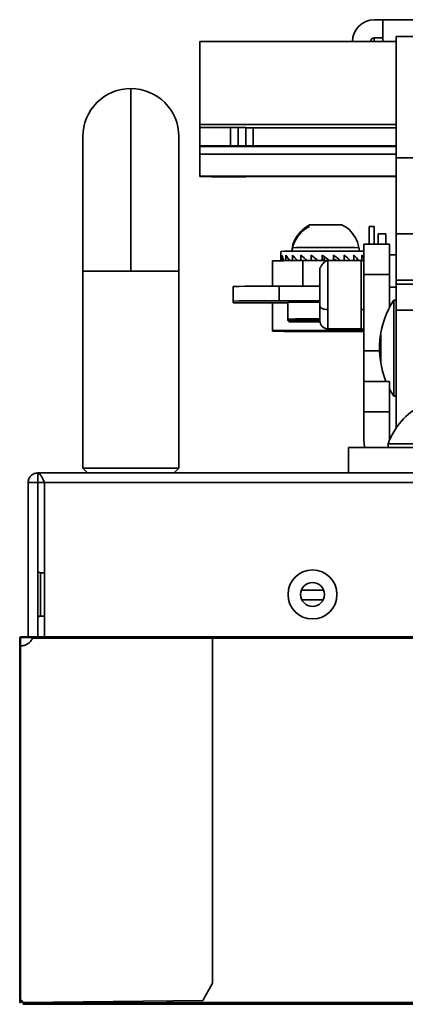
# Model space of a CAD drawing. Header units: millimetres. Extents: x 1 to 1119, y -1 to 863.
# Tile 2 of 211: x 176 to 189, y 136 to 170. Entities that reach past the tile are written whole.
import ezdxf

# ---------------------------------------------------------------- set-up
doc = ezdxf.new("R2010")
doc.units = ezdxf.units.MM

msp = doc.modelspace()

# ---------------------------------------------------------------- linework, layer by layer
at = {"color": 7, "linetype": 'Continuous', "lineweight": 35}
for p, q in [((188.5892, 170.0625), (188.2903, 170.0625)), ((188.5892, 169.3074), (188.5892, 170.0625)), ((188.5892, 170.0625), (247.8558, 170.0625)), ((188.2903, 169.43), (188.5892, 169.43)), ((189.0518, 169.4834), (189.6842, 169.4834)), ((189.0518, 169.4834), (189.0518, 165.2744)), ((182.2392, 169.3074), (188.5892, 169.3074)), ((182.2392, 166.4262), (182.2392, 169.3074)), ((179.8426, 167.673), (179.8426, 161.3397)), ((182.2392, 166.4262), (182.2392, 166.3177)), ((182.2392, 166.3177), (182.2392, 165.6853)), ((183.2975, 166.3238), (183.2975, 165.6913)), ((183.2975, 166.3238), (183.5621, 166.3238)), ((183.5621, 166.3238), (183.5621, 165.6913)), ((183.8267, 165.6898), (183.8267, 166.3223)), ((184.0912, 165.6822), (184.0912, 166.3147)), ((189.0518, 166.3147), (184.0912, 166.3147)), ((182.2392, 165.6853), (182.2392, 165.6675)), ((182.2392, 165.6675), (189.0518, 165.6675)), ((182.2392, 165.6675), (182.2392, 165.4026)), ((183.5621, 165.6913), (183.2975, 165.6913)), ((183.8267, 165.6838), (183.8267, 165.6898)), ((189.0518, 165.6822), (184.0912, 165.6822)), ((182.2392, 164.6388), (182.2392, 165.4026)), ((189.6842, 165.2744), (189.0518, 165.2744)), ((189.0518, 165.2744), (189.0518, 162.6286)), ((182.2392, 164.6388), (182.2392, 164.6211)), ((183.2975, 164.615), (183.5621, 164.615)), ((183.8267, 164.6165), (183.8267, 164.6226)), ((184.0912, 164.6241), (189.0518, 164.6241)), ((187.1404, 162.9438), (187.1846, 162.9426)), ((188.2817, 162.8915), (188.1124, 162.8915)), ((188.1124, 162.2772), (188.1124, 162.8915)), ((188.2817, 162.8915), (188.2817, 162.2772)), ((188.6903, 162.6375), (188.4278, 162.6375)), ((188.4278, 162.2772), (188.4278, 162.6375)), ((188.6903, 162.2772), (188.6903, 162.6375)), ((189.0518, 162.6286), (189.6842, 162.6286)), ((189.0518, 162.6286), (189.0518, 161.032)), ((187.9276, 162.2772), (188.8132, 162.2772)), ((187.9276, 162.2772), (187.9276, 161.2188)), ((188.8132, 162.2772), (188.8132, 161.2188)), ((185.0426, 162.0259), (185.0426, 161.8691)), ((185.4448, 162.1525), (185.4448, 162.0319)), ((187.7646, 162.0319), (187.7646, 162.1525)), ((188.8132, 161.9045), (189.0484, 161.9045)), ((189.0484, 162.1044), (189.0518, 162.1044)), ((189.0484, 159.9878), (189.0484, 162.1044)), ((184.7526, 160.8182), (184.7526, 161.6979)), ((185.0426, 161.8691), (185.0426, 161.7128)), ((185.0428, 161.702), (185.0428, 161.8498)), ((185.0856, 161.7023), (185.0856, 161.8906)), ((185.2239, 161.7029), (185.2239, 161.8927)), ((185.4489, 161.7036), (185.4489, 161.8945)), ((185.7466, 161.7039), (185.7466, 161.8959)), ((185.8109, 161.7039), (185.8109, 160.8183)), ((186.6672, 161.7039), (185.8109, 161.7039)), ((186.0981, 161.7039), (186.0981, 161.8969)), ((186.317, 161.7231), (186.2836, 161.7039)), ((186.4815, 161.7039), (186.4815, 161.8974)), ((186.5504, 161.7604), (186.5265, 161.7039)), ((186.5504, 161.7039), (186.5504, 161.7604)), ((186.5521, 161.8429), (186.5521, 161.7039)), ((187.8372, 161.7061), (186.6773, 161.7061)), ((186.7228, 161.7061), (186.7228, 161.7119)), ((186.8726, 161.7061), (186.8726, 161.8973)), ((186.8726, 161.7718), (186.8877, 161.76)), ((186.8877, 161.76), (187.0064, 161.7061)), ((186.8877, 161.7061), (186.8877, 161.76)), ((187.247, 161.7061), (187.247, 161.8966)), ((187.5809, 161.7061), (187.5809, 161.8955)), ((187.8897, 161.7032), (187.8372, 161.7034)), ((187.8535, 161.7033), (187.8535, 161.8938)), ((178.176, 161.3397), (178.176, 154.5063)), ((181.5093, 154.5063), (181.5093, 161.3397)), ((188.8132, 161.2188), (187.9276, 161.2188)), ((187.9276, 161.2188), (187.9276, 158.573)), ((188.8132, 161.2188), (188.8132, 160.0722)), ((189.0518, 161.032), (189.6842, 161.032)), ((189.0518, 161.032), (189.0518, 160.8921)), ((189.0518, 160.8921), (189.6842, 160.8921)), ((183.3979, 160.3029), (183.3979, 160.8092)), ((184.9854, 160.8183), (184.9854, 160.312)), ((186.4021, 160.8183), (184.9854, 160.8183)), ((185.8109, 160.8183), (186.4021, 160.8183)), ((189.0484, 160.7782), (188.8132, 160.7782)), ((183.3979, 160.3029), (183.3979, 160.2437)), ((183.9059, 160.2408), (185.293, 160.2408)), ((184.7526, 160.2408), (184.7526, 159.2766)), ((186.4021, 160.312), (184.9854, 160.312)), ((185.3354, 160.3007), (185.293, 160.2584)), ((185.293, 160.2583), (185.293, 159.6763)), ((189.0484, 160.3328), (188.9637, 160.3328)), ((188.9637, 159.3628), (188.9637, 160.3328)), ((189.0484, 155.9847), (189.0484, 159.9878)), ((189.6808, 159.9878), (189.0484, 159.9878)), ((185.293, 159.6763), (185.293, 159.6278)), ((185.293, 159.6763), (185.3354, 159.634)), ((185.293, 159.6278), (185.3354, 159.5855)), ((185.9211, 159.634), (185.9211, 159.634)), ((185.9211, 159.5855), (185.9211, 159.5855)), ((184.7526, 159.2566), (184.7526, 159.2766)), ((187.9276, 159.2505), (185.8109, 159.2505)), ((186.6773, 159.3355), (187.8372, 159.3355)), ((187.8372, 159.3355), (187.9276, 159.324)), ((188.9637, 156.9969), (188.9637, 159.3628)), ((188.5192, 158.1823), (188.5192, 159.1475)), ((187.9276, 158.573), (187.9276, 157.5147)), ((187.9276, 157.5147), (188.8132, 157.5147)), ((187.9276, 156.4563), (187.9276, 157.5147)), ((188.8132, 157.5147), (188.8132, 156.4563)), ((188.9637, 156.9969), (189.0484, 156.9969)), ((187.9276, 155.4793), (187.9276, 156.4563)), ((187.9276, 156.4563), (188.8132, 156.4563)), ((188.8132, 156.4563), (188.8132, 155.4793)), ((189.0484, 155.9847), (189.0528, 155.9025)), ((188.8132, 155.4793), (188.8137, 155.4646)), ((187.3984, 155.2253), (190.5734, 155.2253)), ((187.3984, 154.3397), (187.3984, 155.2253)), ((188.7693, 155.3519), (188.7693, 155.2253)), ((188.7693, 155.3519), (193.4359, 155.3519)), ((178.176, 154.5063), (178.3426, 154.3397)), ((179.8426, 154.5063), (178.176, 154.5063)), ((181.5093, 154.5063), (179.8426, 154.5063)), ((181.3426, 154.3397), (181.5093, 154.5063)), ((579.0159, 154.3397), (176.6093, 154.3397)), ((176.6093, 154.0063), (176.6093, 154.3397)), ((176.6093, 154.0063), (176.2759, 154.0063)), ((176.2759, 154.0063), (176.2759, 148.6597)), ((176.845, 154.0063), (176.6093, 154.0063)), ((176.6093, 154.0063), (176.6093, 148.6597)), ((176.845, 154.0063), (578.7802, 154.0063)), ((176.845, 148.6597), (176.845, 154.0063)), ((176.845, 150.873), (176.7093, 150.873)), ((185.7572, 150.273), (186.5347, 150.273)), ((185.7718, 149.9397), (186.5201, 149.9397)), ((176.7093, 149.373), (176.845, 149.373)), ((175.9843, 148.6063), (176.011, 148.6063)), ((176.0376, 148.633), (176.0376, 148.6597)), ((176.0376, 148.6597), (176.1957, 148.6597)), ((176.0376, 148.633), (176.1957, 148.633)), ((176.1957, 148.6597), (176.1957, 148.633)), ((176.1957, 148.6597), (176.4304, 148.6597)), ((176.1957, 148.633), (176.4288, 148.633)), ((176.254, 148.6297), (176.4385, 148.6297)), ((182.6779, 148.6063), (176.4329, 148.6063)), ((176.4503, 148.6597), (182.6779, 148.6597)), ((347.6026, 148.653), (182.6779, 148.653)), ((182.6779, 136.6397), (182.6779, 148.6063)), ((347.6043, 148.6063), (182.6779, 148.6063)), ((175.9843, 136.0725), (175.9843, 148.3397)), ((176.011, 148.3397), (175.9843, 148.3397)), ((176.0113, 136.073), (176.0113, 148.3397)), ((182.3446, 136.0397), (182.6779, 136.6397)), ((175.9843, 136.0725), (176.011, 136.0725)), ((175.9843, 135.973), (175.9843, 136.0725)), ((175.9843, 135.973), (176.011, 135.973)), ((176.011, 135.973), (176.011, 136.0725)), ((176.011, 135.973), (176.0343, 135.973)), ((176.0113, 136.073), (176.1113, 135.973)), ((176.0343, 135.973), (176.0343, 136.05)), ((176.1107, 135.973), (176.0343, 136.0495)), ((176.1009, 135.9563), (176.1009, 135.9063)), ((176.1009, 135.9563), (579.5043, 135.9563)), ((176.1107, 135.973), (176.1113, 135.973)), ((176.1113, 135.973), (182.3446, 136.0397)), ((181.1026, 136.0264), (181.1026, 135.973)), ((181.1026, 135.973), (574.5026, 135.973)), ((176.1009, 135.9063), (579.5043, 135.9063))]:
    msp.add_line(p, q, dxfattribs=at)
at = {"color": 8, "linetype": 'Continuous', "lineweight": 35}
for p, q in [((188.2903, 169.3074), (188.2903, 169.43)), ((189.0518, 169.3074), (188.5892, 169.3074)), ((189.0518, 166.4262), (182.2392, 166.4262)), ((182.2392, 165.4026), (189.0518, 165.4026)), ((189.0518, 164.6388), (182.2392, 164.6388)), ((186.6773, 160.0094), (186.6773, 161.706)), ((187.8372, 161.7061), (187.8372, 160.0094)), ((178.176, 161.3397), (179.8426, 161.3397)), ((179.8426, 161.3397), (181.5093, 161.3397)), ((186.6773, 159.3355), (186.6773, 160.0094)), ((187.8372, 159.3355), (187.8372, 160.0094)), ((187.9276, 159.2766), (184.7526, 159.2766)), ((188.474, 158.573), (187.9276, 158.573)), ((176.7093, 150.873), (176.7093, 149.373))]:
    msp.add_line(p, q, dxfattribs=at)
at = {"color": 7, "linetype": 'Continuous', "lineweight": 35, "flags": 128}
for points in [[(185.293, 159.6763), (185.293, 159.6763), (185.3572, 159.6787), (185.5435, 159.6808), (185.8337, 159.6824), (186.1994, 159.6835), (186.3991, 159.6838)], [(185.293, 159.6278), (185.293, 159.6278), (185.3572, 159.6302), (185.4336, 159.6312)], [(188.8132, 157.2575), (188.851, 157.1862), (188.9637, 156.9969)], [(187.9563, 155.2253), (187.9495, 155.257), (187.9276, 155.4793)]]:
    msp.add_lwpolyline(points, dxfattribs=at)
at = {"color": 7, "linetype": 'Continuous', "lineweight": 35}
for radius in [0.85, 0.4167]:
    msp.add_circle((186.1459, 150.123), radius, dxfattribs=at)
for centre, radius, start, end in [((188.2903, 169.303), 0.7595, 89.99997, 179.9989), ((188.2903, 169.303), 0.127, 90.00052, 178.02931), ((179.8426, 166.0063), 1.6667, 90, 180.01956), ((179.8426, 166.0063), 1.6667, 0.01898, 90), ((183.0329, 120.1241), 46.2004, 89.67193, 90.98447), ((183.6284, 154.7992), 11.5248, 89.01422, 90.32966), ((184.0249, 177.8393), 11.5248, 269.01422, 270.32966), ((183.0327, 119.5328), 46.1593, 89.67135, 90.98505), ((183.6284, 154.1667), 11.5248, 89.01422, 90.32966), ((184.0251, 177.2315), 11.5495, 269.01563, 270.32826), ((183.0329, 210.8147), 46.2004, 269.01553, 270.32807), ((183.6282, 176.1643), 11.5495, 269.67174, 270.98437), ((184.0252, 153.0748), 11.5495, 89.67228, 90.98491), ((186.6375, 113.7475), 49.1989, 89.41424, 90.71356), ((185.7366, 137.3018), 24.7338, 89.37514, 91.60788), ((186.6047, 93.3336), 68.8287, 89.034377, 90.965623), ((186.5995, -39.1828), 201.2178, 89.621811, 90.168887), ((185.5464, 115.5003), 46.2043, 89.67197, 90.98442), ((184.5887, 91.5149), 69.3045, 89.671996, 90.98448), ((184.5886, 91.0333), 69.2799, 89.671762, 90.984713), ((183.7789, 182.4042), 22.1637, 269.01506, 270.32838), ((186.2145, 105.2967), 54.9694, 89.8089, 90.96052), ((186.1653, 115.3808), 44.9275, 89.72678, 91.05844), ((191.5508, 158.6649), 3.0781, 147.18943, 201.94186), ((186.1746, 114.0591), 45.5826, 89.71839, 91.05489), ((186.2247, 212.6505), 53.024, 269.03901, 270.18721), ((186.1789, 113.7651), 45.8282, 89.71209, 91.05464), ((186.2296, 212.9818), 53.4038, 269.04053, 270.19297), ((186.3433, 136.234), 23.4039, 89.85977, 91.03356), ((186.3433, 183.0341), 23.4039, 268.96644, 270.14023), ((186.3479, 135.8626), 23.7267, 89.84806, 91.03064), ((186.3479, 183.304), 23.7223, 268.96904, 270.15347), ((185.5464, 205.4541), 46.2043, 269.01558, 270.32803), ((191.1026, 154.4983), 2.4846, 118.00594, 159.90535), ((176.7093, 150.973), 0.1, 180, 270), ((176.7093, 149.273), 0.1, 90, 180)]:
    msp.add_arc(centre, radius, start, end, dxfattribs=at)
for major_axis, ratio, start_param, end_param in [((1.5617, 0.0468), 0.7652044, 3.1025494, 3.2658762), ((1.5116, -0.5651), 0.6974746, 3.6318923, 3.7952191), ((1.4859, -0.8616), 0.5591467, 3.9416726, 4.1049994), ((1.5028, -1.0207), 0.4177484, 4.1559304, 4.3192572), ((1.5294, -1.1186), 0.2840893, 4.3356535, 4.4989803), ((1.5511, -1.177), 0.1573092, 4.5009313, 4.6642581), ((1.5615, -1.203), 0.0345982, 4.660101, 4.8234278), ((1.5586, -1.1988), 0.0871213, 1.3019856, 1.4653124), ((1.5427, -1.1639), 0.2109511, 1.1415876, 1.3049144), ((1.5171, -1.0951), 0.339976, 0.9730786, 1.1364054), ((1.4903, -0.9819), 0.4767943, 0.865082, 0.9488049)]:
    msp.add_ellipse((186.6047, 161.8885), major_axis=major_axis, ratio=ratio, start_param=start_param, end_param=end_param, dxfattribs=at)
for points, knots in [([(178.176, 166.0063), (178.176, 165.9876), (178.176, 165.9495), (178.176, 165.6397), (178.176, 165.1497), (178.176, 164.495), (178.176, 163.7337), (178.176, 162.9243), (178.176, 162.1209), (178.176, 161.5923), (178.176, 161.3397)], [0, 0, 0, 0, 0.1296721, 0.2637342, 0.3991921, 0.5328561, 0.6617647, 0.7835382, 0.8965628, 1, 1, 1, 1]), ([(181.5093, 161.3397), (181.5093, 161.5288), (181.5093, 161.9435), (181.5093, 162.6111), (181.5093, 163.3569), (181.5093, 164.1375), (181.5093, 164.8844), (181.5093, 165.5012), (181.5093, 165.9249), (181.5093, 165.9791), (181.5093, 166.0063)], [0, 0, 0, 0, 0.0775187, 0.1699337, 0.2779851, 0.4015993, 0.5394018, 0.6883556, 0.8437891, 1, 1, 1, 1]), ([(186.0339, 162.9382), (185.9517, 162.8891), (185.7674, 162.7789), (185.5716, 162.5082), (185.4566, 162.2843), (185.4483, 162.1601), (185.4478, 162.1535)], [0, 0, 0, 0, 0.2813304, 0.6308887, 0.9804551, 1, 1, 1, 1]), ([(187.7516, 162.1508), (187.7401, 162.2154), (187.7078, 162.3967), (187.5403, 162.6533), (187.3505, 162.8568), (187.2103, 162.9192), (187.1781, 162.9335)], [0, 0, 0, 0, 0.19394336, 0.54467777, 0.89542178, 1, 1, 1, 1]), ([(186.0362, 162.8912), (185.9531, 162.8417), (185.768, 162.7311), (185.5715, 162.4597), (185.4567, 162.2355), (185.4482, 162.1112), (185.4478, 162.1044)], [0, 0, 0, 0, 0.2831331, 0.6315178, 0.9799106, 1, 1, 1, 1]), ([(186.6773, 161.7061), (186.6585, 161.7038), (186.6224, 161.6994), (186.5659, 161.6637), (186.5149, 161.6143), (186.477, 161.5648), (186.4524, 161.5266), (186.4401, 161.5057), (186.432, 161.4913), (186.4249, 161.4785), (186.4175, 161.4647), (186.4048, 161.4427), (186.4025, 161.4487), (186.4021, 161.4518), (186.4021, 161.3857), (186.4021, 161.3808)], [0, 0, 0, 0, 0.1163057, 0.2231478, 0.3136369, 0.3834932, 0.4106181, 0.4333598, 0.4436975, 0.4537796, 0.4748796, 0.500309, 0.6263456, 0.9723729, 1, 1, 1, 1]), ([(187.9276, 161.7203), (187.9261, 161.7197), (187.8955, 161.7074), (187.8656, 161.7068), (187.8372, 161.7061)], [0, 0, 0, 0, 0.0491341, 1, 1, 1, 1]), ([(186.4021, 161.3808), (186.4021, 161.3693), (186.4021, 161.3366), (186.4021, 161.2268), (186.4021, 161.0692), (186.4021, 160.8888), (186.4021, 160.6579), (186.4021, 160.3916), (186.4021, 160.2088), (186.4021, 160.1281)], [0, 0, 0, 0, 0.0794745, 0.2253129, 0.3667964, 0.5003032, 0.6233899, 0.8337197, 1, 1, 1, 1]), ([(186.4021, 159.8989), (186.4021, 159.8959), (186.4021, 159.8111), (186.4044, 159.6681), (186.396, 159.5717), (186.4303, 159.4874), (186.4498, 159.4554), (186.4772, 159.4228), (186.5116, 159.3925), (186.5505, 159.3676), (186.6069, 159.3419), (186.6489, 159.3381), (186.6773, 159.3355)], [0, 0, 0, 0, 0.00964189, 0.27209695, 0.64477148, 0.70157529, 0.74763305, 0.78738116, 0.82573062, 0.86605264, 0.9093031, 1, 1, 1, 1]), ([(186.6773, 160.0094), (186.6383, 160.0114), (186.5572, 160.0158), (186.4649, 160.0479), (186.4111, 160.0879), (186.405, 160.115), (186.4021, 160.1281)], [0, 0, 0, 0, 0.2702776, 0.5624221, 0.7897479, 1, 1, 1, 1]), ([(186.4021, 160.1281), (186.4021, 160.0535), (186.4021, 159.8845), (186.4021, 159.7257), (186.4021, 159.6336), (186.4021, 159.6191), (186.4021, 159.6115)], [0, 0, 0, 0, 0.2626036, 0.5947716, 0.7891579, 1, 1, 1, 1]), ([(176.2759, 154.0063), (176.281, 154.05), (176.291, 154.1374), (176.368, 154.2476), (176.4782, 154.3246), (176.5656, 154.3347), (176.6093, 154.3397)], [0, 0, 0, 0, 0.24999922, 0.49998521, 0.74998715, 1, 1, 1, 1]), ([(176.6093, 154.3397), (176.6289, 154.3347), (176.6682, 154.3246), (176.7271, 154.2476), (176.786, 154.1374), (176.8253, 154.05), (176.845, 154.0063)], [0, 0, 0, 0, 0.2499912, 0.4999941, 0.7499988, 1, 1, 1, 1]), ([(175.9843, 148.6063), (175.985, 148.6132), (175.9866, 148.627), (175.9987, 148.6446), (176.0164, 148.6572), (176.0305, 148.6588), (176.0376, 148.6597)], [0, 0, 0, 0, 0.247385, 0.4964667, 0.7473159, 1, 1, 1, 1]), ([(175.9843, 148.3397), (175.9843, 148.3433), (175.9843, 148.3505), (175.9843, 148.4075), (175.9843, 148.4921), (175.9843, 148.5682), (175.9843, 148.6063)], [0, 0, 0, 0, 0.2500097, 0.5000058, 0.7500045, 1, 1, 1, 1]), ([(176.011, 148.6063), (176.0113, 148.6098), (176.0121, 148.6166), (176.0181, 148.6255), (176.027, 148.6317), (176.0341, 148.6326), (176.0376, 148.633)], [0, 0, 0, 0, 0.2501329, 0.4999478, 0.7500184, 1, 1, 1, 1]), ([(176.011, 148.3397), (176.011, 148.3433), (176.011, 148.3505), (176.011, 148.4075), (176.011, 148.4921), (176.011, 148.5682), (176.011, 148.6063)], [0, 0, 0, 0, 0.2500097, 0.5000058, 0.7500045, 1, 1, 1, 1]), ([(176.4329, 148.6063), (176.4109, 148.5682), (176.3668, 148.492), (176.2636, 148.4073), (176.143, 148.3504), (176.0552, 148.3432), (176.0113, 148.3397)], [0, 0, 0, 0, 0.24999782, 0.50000137, 0.74998646, 1, 1, 1, 1]), ([(176.0343, 148.6063), (176.0346, 148.6094), (176.0353, 148.6155), (176.0407, 148.6232), (176.0484, 148.6286), (176.0545, 148.6293), (176.0576, 148.6297)], [0, 0, 0, 0, 0.2499713, 0.5001373, 0.7501896, 1, 1, 1, 1]), ([(176.4324, 148.6063), (176.4338, 148.6126), (176.4358, 148.621), (176.4375, 148.6279), (176.438, 148.6297)], [0, 0, 0, 0, 0.7536106, 1, 1, 1, 1]), ([(176.4503, 148.6597), (176.449, 148.6588), (176.4464, 148.6572), (176.4422, 148.6446), (176.4377, 148.627), (176.4345, 148.6132), (176.4329, 148.6063)], [0, 0, 0, 0, 0.2526892, 0.5035435, 0.7526056, 1, 1, 1, 1]), ([(176.4503, 148.633), (176.449, 148.6326), (176.4464, 148.6317), (176.4422, 148.6255), (176.4377, 148.6166), (176.4345, 148.6098), (176.4329, 148.6063)], [0, 0, 0, 0, 0.2499948, 0.4999097, 0.7497615, 1, 1, 1, 1]), ([(181.1026, 148.6063), (181.1026, 148.6098), (181.1026, 148.6168), (181.1026, 148.6256), (181.1026, 148.6318), (181.1026, 148.6326), (181.1026, 148.633)], [0, 0, 0, 0, 0.2499932, 0.5000193, 0.7500537, 1, 1, 1, 1]), ([(182.6779, 148.6063), (182.6779, 148.6133), (182.6779, 148.6273), (182.6779, 148.6449), (182.6779, 148.6573), (182.6779, 148.6589), (182.6779, 148.6597)], [0, 0, 0, 0, 0.2500099, 0.5000295, 0.7500573, 1, 1, 1, 1]), ([(176.0113, 148.3397), (176.0077, 148.3397), (176.0007, 148.3397), (175.9917, 148.3397), (175.9855, 148.3397), (175.9847, 148.3397), (175.9843, 148.3397)], [0, 0, 0, 0, 0.2499992, 0.5000424, 0.7499547, 1, 1, 1, 1]), ([(176.0113, 148.3397), (176.0112, 148.3397), (176.0112, 148.3397), (176.0111, 148.3397), (176.011, 148.3397), (176.011, 148.3397), (176.011, 148.3397), (176.011, 148.3397), (176.011, 148.3397)], [0, 0, 0, 0, 0.2668662, 0.3862124, 0.4929588, 0.6137876, 0.7331338, 1, 1, 1, 1]), ([(175.9843, 136.0725), (175.9847, 136.0725), (175.9855, 136.0726), (175.9917, 136.0727), (176.0007, 136.0729), (176.0077, 136.073), (176.0113, 136.073)], [0, 0, 0, 0, 0.2500453, 0.4999577, 0.7500008, 1, 1, 1, 1]), ([(176.011, 136.0725), (176.011, 136.0725), (176.011, 136.0726), (176.011, 136.0727), (176.0111, 136.0729), (176.0112, 136.073), (176.0113, 136.073)], [0, 0, 0, 0, 0.2527029, 0.4915016, 0.7566174, 1, 1, 1, 1])]:
    msp.add_open_spline(points, degree=3, knots=knots, dxfattribs=at)
at = {"color": 8, "linetype": 'Continuous', "lineweight": 35}
msp.add_open_spline([(187.9276, 160.0026), (187.9272, 160.0028), (187.9005, 160.0092), (187.8686, 160.0093), (187.8372, 160.0094)], degree=3, knots=[0, 0, 0, 0, 0.0166081, 1, 1, 1, 1], dxfattribs=at)

doc.saveas('drawing.dxf')
